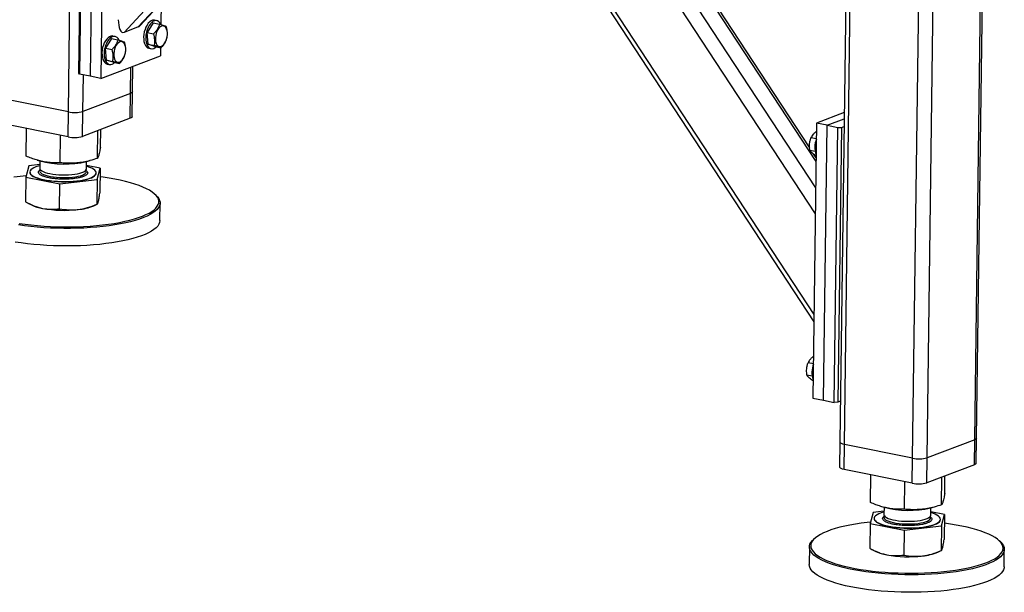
# Model space of a CAD drawing. Header units: millimetres. Extents: x 5 to 589, y 5 to 415.
# Tile 55 of 71: x 455 to 497, y 248 to 272. Entities that reach past the tile are written whole.
import ezdxf

# ---------------------------------------------------------------- set-up
doc = ezdxf.new("R2010")
doc.units = ezdxf.units.MM
doc.layers.add('TRAIT-FORT', color=4, linetype='Continuous', lineweight=25)

msp = doc.modelspace()

# ---------------------------------------------------------------- linework, layer by layer
at = {"layer": 'TRAIT-FORT', "color": 4, "linetype": 'Continuous', "lineweight": 25}
for p, q in [((457.269, 268.5111), (457.8152, 310.1881)), ((460.8446, 302.7259), (489.1455, 259.5312)), ((489.1496, 259.8511), (461.0911, 302.6759)), ((489.206, 264.1539), (464.4073, 302.0034)), ((489.2206, 265.2665), (465.2648, 301.8295)), ((489.2354, 266.3951), (466.1346, 301.6531)), ((488.9625, 266.9724), (466.2561, 301.6284)), ((490.8023, 296.0026), (490.2569, 254.3892)), ((490.447, 254.2869), (490.9931, 295.9639)), ((496.0159, 254.49), (496.5584, 295.8803)), ((496.0959, 254.5581), (496.6378, 295.9105)), ((493.3624, 253.6956), (493.9086, 295.3726)), ((493.9811, 253.7182), (494.521, 294.9159)), ((459.6487, 271.9149), (472.1882, 285.4125)), ((460.2528, 272.144), (472.35, 285.1656)), ((460.3221, 272.1942), (472.3594, 285.1512)), ((457.7194, 270.1713), (457.8735, 281.9277)), ((457.901, 281.8851), (457.7469, 270.1287)), ((458.3565, 281.7927), (458.2024, 270.0363)), ((458.8121, 281.7003), (458.658, 269.944)), ((461.2311, 273.1726), (461.2191, 272.2534)), ((461.0465, 272.4132), (460.9554, 272.4317)), ((460.2528, 272.144), (459.6487, 271.9149)), ((460.8933, 272.3202), (460.6403, 271.9094)), ((460.8933, 272.3202), (461.1664, 272.2648)), ((459.1129, 271.6448), (458.8598, 271.2341)), ((459.1129, 271.6448), (459.386, 271.5894)), ((459.2661, 271.7379), (459.175, 271.7563)), ((460.6403, 271.9094), (460.9134, 271.854)), ((460.672, 271.4035), (460.6403, 271.9094)), ((458.8598, 271.2341), (459.133, 271.1787)), ((458.8916, 270.7282), (458.8598, 271.2341)), ((460.672, 271.4035), (460.9451, 271.3482)), ((460.9568, 271.3084), (460.672, 271.4035)), ((460.7125, 271.2338), (460.8036, 271.2154)), ((460.9568, 271.3084), (461.2299, 271.253)), ((461.206, 271.2579), (461.2015, 270.9087)), ((458.658, 269.944), (461.2015, 270.9087)), ((458.8916, 270.7282), (459.1647, 270.6728)), ((459.1763, 270.6331), (458.8916, 270.7282)), ((458.932, 270.5585), (459.0232, 270.54)), ((459.1763, 270.6331), (459.4494, 270.5777)), ((459.9225, 269.3055), (459.9373, 270.4292)), ((460.0025, 269.3735), (460.0167, 270.4593)), ((457.7469, 270.1287), (457.7194, 270.1713)), ((458.2024, 270.0363), (457.7469, 270.1287)), ((457.8877, 268.5337), (457.9082, 270.096)), ((458.658, 269.944), (458.2024, 270.0363)), ((457.269, 268.5111), (454.3536, 269.1023)), ((459.9225, 269.3055), (457.8877, 268.5337)), ((459.9085, 268.2367), (459.9225, 269.3055)), ((459.9885, 268.3048), (460.0025, 269.3735)), ((457.255, 267.4423), (457.269, 268.5111)), ((457.8737, 267.4649), (457.8877, 268.5337)), ((459.9085, 268.2367), (457.8737, 267.4649)), ((490.4416, 268.4799), (489.2568, 268.0305)), ((489.7124, 267.9381), (490.4381, 268.2134)), ((457.255, 267.4423), (454.3396, 268.0336)), ((455.4621, 266.6212), (455.4776, 267.8028)), ((458.6389, 267.0018), (458.6489, 267.7589)), ((489.2568, 268.0305), (489.1028, 256.2741)), ((489.7124, 267.9381), (489.2568, 268.0305)), ((489.5583, 256.1817), (489.7124, 267.9381)), ((489.7124, 267.9381), (490.1679, 267.8457)), ((490.0138, 256.0893), (490.1679, 267.8457)), ((490.1679, 267.8457), (490.3226, 267.8514)), ((490.3226, 267.8514), (490.1685, 256.095)), ((490.3226, 267.8514), (490.4339, 267.8936)), ((456.9208, 266.3325), (456.9361, 267.507)), ((458.5092, 266.5228), (458.5247, 267.7118)), ((489.248, 267.355), (489.0154, 267.4022)), ((489.1975, 266.821), (488.97, 266.8671)), ((489.2375, 266.5527), (489.1446, 266.6945)), ((489.2386, 266.6404), (489.2148, 266.6452)), ((455.5801, 266.2005), (455.4503, 265.7215)), ((456.0432, 266.256), (455.5801, 266.2005)), ((455.937, 266.447), (456.0482, 266.4146)), ((456.0453, 266.4155), (456.0412, 266.1047)), ((458.0383, 266.0594), (458.041, 266.0785)), ((458.041, 266.0785), (458.0451, 266.3893)), ((458.0422, 266.3885), (458.1976, 266.4293)), ((458.6272, 266.1021), (458.0428, 266.2178)), ((458.4974, 265.6231), (458.6272, 266.1021)), ((458.6272, 266.1021), (458.6133, 265.0417)), ((455.4503, 265.7215), (455.4364, 264.6611)), ((455.4503, 265.7215), (456.909, 265.4328)), ((455.6193, 265.9411), (455.6191, 265.9304)), ((458.4545, 265.8661), (458.4583, 265.8932)), ((458.4583, 265.8932), (458.4585, 265.9039)), ((456.8951, 264.3723), (456.909, 265.4328)), ((456.909, 265.4328), (458.4974, 265.6231)), ((458.4974, 265.6231), (458.4835, 264.5627)), ((461.0215, 264.9375), (460.9689, 264.9873)), ((455.5328, 264.6111), (455.6903, 264.5323)), ((458.3506, 264.4975), (458.4944, 264.5647)), ((461.1789, 263.864), (461.1887, 264.6121)), ((489.1219, 257.7362), (488.8893, 257.7833)), ((489.0715, 257.2021), (488.844, 257.2482)), ((489.1126, 257.0215), (489.0887, 257.0263)), ((489.1028, 256.2741), (489.5583, 256.1817)), ((489.5583, 256.1817), (490.0138, 256.0893)), ((490.1685, 256.095), (490.0138, 256.0893)), ((490.2798, 256.1372), (490.1685, 256.095)), ((490.2569, 254.3892), (490.2429, 253.3204)), ((490.4329, 253.2181), (490.447, 254.2869)), ((493.3624, 253.6956), (490.447, 254.2869)), ((496.0159, 254.49), (493.9811, 253.7182)), ((496.0019, 253.4213), (496.0159, 254.49)), ((496.0819, 253.4893), (496.0959, 254.5581)), ((493.3484, 252.6269), (493.3624, 253.6956)), ((493.9671, 252.6495), (493.9811, 253.7182)), ((496.0019, 253.4213), (493.9671, 252.6495)), ((493.3484, 252.6269), (490.4329, 253.2181)), ((491.5555, 251.8057), (491.571, 252.9873)), ((493.0141, 251.517), (493.0295, 252.6915)), ((494.6026, 251.7074), (494.6181, 252.8964)), ((494.7323, 252.1864), (494.7423, 252.9435)), ((491.6735, 251.3851), (491.5437, 250.906)), ((492.1366, 251.4406), (491.6735, 251.3851)), ((492.0304, 251.6315), (492.1416, 251.5992)), ((492.1387, 251.6), (492.1346, 251.2893)), ((494.1344, 251.2631), (494.1385, 251.5738)), ((494.1355, 251.5731), (494.291, 251.6139)), ((494.7206, 251.2867), (494.1362, 251.4024)), ((491.5437, 250.906), (491.5298, 249.8456)), ((491.5437, 250.906), (493.0024, 250.6173)), ((491.7127, 251.1257), (491.7125, 251.115)), ((494.5517, 251.0778), (494.5519, 251.0885)), ((494.5908, 250.8077), (494.7206, 251.2867)), ((494.7206, 251.2867), (494.7067, 250.2263)), ((493.0024, 250.6173), (492.9885, 249.5569)), ((493.0024, 250.6173), (494.5908, 250.8077)), ((494.5908, 250.8077), (494.5769, 249.7472)), ((489.1792, 250.2752), (489.1252, 250.2268)), ((497.1149, 250.1221), (497.0623, 250.1719)), ((488.9495, 249.9059), (488.9397, 249.1577)), ((491.6262, 249.7956), (491.7837, 249.7169)), ((494.4439, 249.682), (494.5878, 249.7493)), ((497.2723, 249.0485), (497.2821, 249.7967))]:
    msp.add_line(p, q, dxfattribs=at)
at = {"layer": 'TRAIT-FORT', "color": 4, "linetype": 'Continuous', "lineweight": 25, "flags": 128}
for points in [[(460.9554, 272.4317), (460.9308, 272.435), (460.8692, 272.4292), (460.8065, 272.4043), (460.7447, 272.361), (460.6857, 272.3007), (460.6315, 272.2254), (460.5838, 272.1375), (460.5442, 272.0398), (460.5138, 271.9354)], [(461.2171, 272.2576), (461.1806, 272.32), (461.1338, 272.3704), (461.0804, 272.4029), (461.0219, 272.4165), (460.9603, 272.4107), (460.8976, 272.3858), (460.8358, 272.3425), (460.7768, 272.2823), (460.7226, 272.2069), (460.6749, 272.119), (460.6353, 272.0213), (460.6049, 271.9169)], [(460.9885, 271.5997), (460.9995, 271.5164), (461.0212, 271.4434), (461.0526, 271.3837), (461.0924, 271.34), (461.1388, 271.3142), (461.1898, 271.3075), (461.2432, 271.32), (461.2966, 271.3514), (461.3477, 271.4001), (461.3943, 271.4642), (461.4343, 271.5407), (461.4659, 271.6263), (461.4879, 271.7173), (461.4992, 271.8097), (461.4994, 271.8995), (461.4884, 271.9828), (461.4667, 272.0559), (461.4353, 272.1155), (461.3955, 272.1592), (461.3491, 272.185), (461.2981, 272.1918), (461.2447, 272.1792), (461.1913, 272.1479), (461.1402, 272.0991), (461.0936, 272.0351), (461.0536, 271.9586), (461.0219, 271.873), (460.9999, 271.7819), (460.9886, 271.6895), (460.9885, 271.5997)], [(459.175, 271.7563), (459.1503, 271.7596), (459.0888, 271.7539), (459.0261, 271.729), (458.9642, 271.6857), (458.9053, 271.6254), (458.8511, 271.5501), (458.8034, 271.4622), (458.7637, 271.3644), (458.7334, 271.2601)], [(459.4367, 271.5823), (459.4002, 271.6446), (459.3534, 271.695), (459.2999, 271.7276), (459.2414, 271.7412), (459.1799, 271.7354), (459.1172, 271.7105), (459.0553, 271.6672), (458.9964, 271.6069), (458.9422, 271.5316), (458.8945, 271.4437), (458.8548, 271.346), (458.8245, 271.2416)], [(460.5138, 271.9354), (460.4938, 271.8277), (460.4847, 271.7202), (460.4868, 271.6163), (460.5001, 271.5194), (460.5241, 271.4325), (460.558, 271.3585), (460.6009, 271.2997), (460.6512, 271.2581), (460.7074, 271.235), (460.7125, 271.2338)], [(460.6049, 271.9169), (460.5849, 271.8092), (460.5758, 271.7017), (460.5779, 271.5978), (460.5912, 271.5009), (460.6152, 271.414), (460.6491, 271.34), (460.692, 271.2813), (460.7423, 271.2396), (460.7985, 271.2165), (460.8587, 271.2125), (460.9211, 271.2279), (460.9837, 271.2622), (461.0242, 271.2948)], [(458.7334, 271.2601), (458.7134, 271.1524), (458.7042, 271.0449), (458.7064, 270.941), (458.7196, 270.844), (458.7436, 270.7572), (458.7776, 270.6832), (458.8204, 270.6244), (458.8707, 270.5828), (458.9269, 270.5596), (458.932, 270.5585)], [(458.8245, 271.2416), (458.8045, 271.1339), (458.7954, 271.0264), (458.7975, 270.9225), (458.8107, 270.8256), (458.8347, 270.7387), (458.8687, 270.6647), (458.9115, 270.6059), (458.9618, 270.5643), (459.018, 270.5411), (459.0783, 270.5372), (459.1407, 270.5526), (459.2032, 270.5868), (459.2437, 270.6194)], [(459.208, 270.9244), (459.219, 270.8411), (459.2407, 270.768), (459.2721, 270.7084), (459.3119, 270.6647), (459.3584, 270.6389), (459.4094, 270.6321), (459.4627, 270.6447), (459.5161, 270.6761), (459.5672, 270.7248), (459.6138, 270.7888), (459.6538, 270.8653), (459.6855, 270.9509), (459.7075, 271.042), (459.7188, 271.1344), (459.719, 271.2242), (459.7079, 271.3075), (459.6863, 271.3805), (459.6548, 271.4402), (459.615, 271.4839), (459.5686, 271.5097), (459.5176, 271.5164), (459.4642, 271.5039), (459.4108, 271.4725), (459.3597, 271.4238), (459.3132, 271.3597), (459.2732, 271.2833), (459.2415, 271.1976), (459.2195, 271.1066), (459.2082, 271.0142), (459.208, 270.9244)], [(460.0025, 269.3735), (460.0024, 269.3715), (459.9921, 269.348), (459.9652, 269.3257), (459.9225, 269.3055)], [(460.0025, 269.3735), (460.0024, 269.3715), (459.9921, 269.348), (459.9652, 269.3257), (459.9225, 269.3055)], [(459.9885, 268.3048), (459.9884, 268.3028), (459.9781, 268.2792), (459.9511, 268.2569), (459.9085, 268.2367)], [(456.0426, 266.2109), (455.9769, 266.1928), (455.873, 266.1579), (455.7854, 266.1197), (455.7154, 266.0788), (455.6639, 266.0357), (455.6318, 265.991), (455.6194, 265.9453), (455.627, 265.8993), (455.6543, 265.8536), (455.7012, 265.8089), (455.7667, 265.7658), (455.8502, 265.7249), (455.9503, 265.6868), (456.0657, 265.6519), (456.1948, 265.6209), (456.3357, 265.5941), (456.4865, 265.5719), (456.6451, 265.5547), (456.8091, 265.5426), (456.9764, 265.5358), (457.1446, 265.5344), (457.3113, 265.5386), (457.4742, 265.5481), (457.6309, 265.5628), (457.7794, 265.5826), (457.9174, 265.6072), (458.0432, 265.6362), (458.1548, 265.6692), (458.2507, 265.7058), (458.3297, 265.7454), (458.3905, 265.7875), (458.4324, 265.8315), (458.4546, 265.8768), (458.4546, 265.8768)], [(456.0631, 266.0466), (456.0456, 266.0176), (456.0402, 265.9796), (456.0542, 265.9415), (456.0874, 265.9041), (456.1392, 265.868), (456.2085, 265.8341), (456.2939, 265.803), (456.3939, 265.7752), (456.5065, 265.7513), (456.6294, 265.7318), (456.7603, 265.717), (456.8966, 265.7073), (457.0358, 265.7028), (457.175, 265.7036), (457.3115, 265.7097), (457.4428, 265.7211), (457.5662, 265.7373), (457.6794, 265.7582), (457.7801, 265.7834), (457.8664, 265.8123), (457.9366, 265.8444), (457.9894, 265.879), (458.0236, 265.9155), (458.0388, 265.9532), (458.0344, 265.9914), (458.0176, 266.021)], [(456.0412, 266.1047), (456.0504, 266.0667), (456.0789, 266.029), (456.1261, 265.9926), (456.1911, 265.9581), (456.2727, 265.9261), (456.3692, 265.8975), (456.4788, 265.8726), (456.5993, 265.8519), (456.7285, 265.8359), (456.8637, 265.8249), (457.0024, 265.8191), (457.1418, 265.8186), (457.2793, 265.8234), (457.4121, 265.8334), (457.5377, 265.8485), (457.6537, 265.8683), (457.7577, 265.8924), (457.8478, 265.9204), (457.9222, 265.9518), (457.9794, 265.9858), (458.0184, 266.022), (458.0383, 266.0594)], [(458.4546, 265.8768), (458.4571, 265.9227), (458.4396, 265.9686), (458.4024, 266.0139), (458.3461, 266.0579), (458.2715, 266.1), (458.1795, 266.1395), (458.0716, 266.1761), (458.0424, 266.1846)], [(455.1601, 263.7416), (455.4173, 263.7058), (455.6822, 263.6748), (455.9535, 263.6487), (456.2299, 263.6278), (456.5101, 263.6121), (456.7927, 263.6016), (457.0764, 263.5965), (457.3599, 263.5968), (457.6417, 263.6024), (457.9206, 263.6133), (458.1953, 263.6295), (458.4643, 263.6509), (458.7265, 263.6774), (458.9805, 263.7088), (459.2253, 263.7451), (459.4595, 263.786), (459.6821, 263.8314), (459.8921, 263.881), (460.0883, 263.9346), (460.27, 263.992), (460.4362, 264.0528), (460.5862, 264.1168), (460.7191, 264.1837), (460.8345, 264.2531), (460.9316, 264.3248), (461.0102, 264.3983), (461.0698, 264.4734), (461.11, 264.5497), (461.1308, 264.6267), (461.132, 264.7042), (461.1137, 264.7818), (461.0758, 264.8591), (461.0187, 264.9358), (460.9424, 265.0114), (460.8476, 265.0856), (460.7345, 265.158), (460.6037, 265.2284), (460.4558, 265.2964), (460.2916, 265.3616), (460.1118, 265.4238), (459.9173, 265.4826), (459.709, 265.5378), (459.4879, 265.589), (459.255, 265.6362), (459.0115, 265.679), (458.7586, 265.7172), (458.6223, 265.7353)], [(455.6191, 265.9304), (455.6268, 265.8886), (455.6542, 265.8429), (455.701, 265.7982), (455.7666, 265.7551), (455.85, 265.7142), (455.9502, 265.6761), (456.0656, 265.6412), (456.1947, 265.6102), (456.3356, 265.5834), (456.4864, 265.5612), (456.6449, 265.544), (456.809, 265.5319), (456.9763, 265.5251), (457.1445, 265.5238), (457.3112, 265.5279), (457.474, 265.5374), (457.6308, 265.5521), (457.7792, 265.5719), (457.9173, 265.5965), (458.043, 265.6255), (458.1546, 265.6585), (458.2506, 265.6951), (458.3295, 265.7347), (458.3904, 265.7768), (458.4322, 265.8208), (458.4545, 265.8661)], [(461.0215, 264.9375), (461.0719, 264.8852), (461.1299, 264.8076), (461.1683, 264.7292), (461.1869, 264.6506), (461.1856, 264.572), (461.1646, 264.4939), (461.1237, 264.4166), (461.0634, 264.3405), (460.9838, 264.266), (460.8853, 264.1934), (460.7684, 264.123), (460.6336, 264.0552), (460.4816, 263.9903), (460.3132, 263.9287), (460.1291, 263.8706), (459.9301, 263.8162), (459.7173, 263.766), (459.4917, 263.72), (459.2543, 263.6785), (459.0063, 263.6417), (458.7488, 263.6098), (458.4831, 263.583), (458.2104, 263.5613), (457.9321, 263.5449), (457.6494, 263.5338), (457.3637, 263.5281), (457.0764, 263.5279), (456.7889, 263.5331), (456.5025, 263.5437), (456.2185, 263.5596), (455.9384, 263.5808), (455.6634, 263.6072), (455.3949, 263.6386), (455.1342, 263.675)], [(461.1789, 263.864), (461.1789, 263.8631), (461.1678, 263.7848), (461.1368, 263.707), (461.0862, 263.6303), (461.0161, 263.5549), (460.927, 263.4813), (460.8193, 263.4097), (460.6934, 263.3406), (460.5499, 263.2743), (460.3896, 263.211), (460.2132, 263.151), (460.0216, 263.0948), (459.8156, 263.0424), (459.5963, 262.9943), (459.3646, 262.9505), (459.1217, 262.9114)], [(459.1217, 262.9114), (458.8688, 262.877), (458.6071, 262.8476), (458.3377, 262.8234), (458.062, 262.8043), (457.7814, 262.7905), (457.497, 262.7822), (457.2104, 262.7792), (456.9228, 262.7817), (456.6356, 262.7896), (456.3503, 262.8028), (456.0681, 262.8214), (455.7904, 262.8452), (455.5185, 262.8741), (455.2537, 262.9081), (454.9973, 262.9468)], [(490.447, 254.2869), (490.3807, 254.3032), (490.3269, 254.3225), (490.2874, 254.3442), (490.2638, 254.3674), (490.2569, 254.3892)], [(490.447, 254.2869), (490.3807, 254.3032), (490.3269, 254.3225), (490.2874, 254.3442), (490.2638, 254.3674), (490.2569, 254.3892)], [(496.0959, 254.5581), (496.0958, 254.5561), (496.0855, 254.5326), (496.0585, 254.5103), (496.0159, 254.49)], [(496.0959, 254.5581), (496.0958, 254.5561), (496.0855, 254.5326), (496.0585, 254.5103), (496.0159, 254.49)], [(496.0819, 253.4893), (496.0818, 253.4873), (496.0715, 253.4638), (496.0445, 253.4415), (496.0019, 253.4213)], [(490.4329, 253.2181), (490.3667, 253.2344), (490.3129, 253.2538), (490.2734, 253.2755), (490.2498, 253.2987), (490.2429, 253.3204)], [(491.7165, 251.1528), (491.7141, 251.1068), (491.7316, 251.0609), (491.7688, 251.0157), (491.825, 250.9717), (491.8997, 250.9296), (491.9916, 250.89), (492.0996, 250.8535), (492.2221, 250.8205), (492.3573, 250.7915), (492.5034, 250.767), (492.6584, 250.7472), (492.8199, 250.7325), (492.9859, 250.7231), (493.154, 250.719), (493.3217, 250.7204), (493.4868, 250.7272), (493.6469, 250.7394), (493.7997, 250.7567), (493.9432, 250.7789), (494.0753, 250.8057), (494.1942, 250.8368), (494.2982, 250.8717), (494.3858, 250.9098), (494.4558, 250.9507), (494.5072, 250.9939), (494.5394, 251.0386), (494.5517, 251.0843), (494.5442, 251.1303), (494.5168, 251.1759), (494.47, 251.2206), (494.4044, 251.2638), (494.321, 251.3047), (494.2209, 251.3428), (494.1358, 251.3692)], [(492.136, 251.3954), (492.128, 251.3934), (492.0164, 251.3603), (491.9204, 251.3238), (491.8415, 251.2841), (491.7807, 251.242), (491.7388, 251.198), (491.7165, 251.1528)], [(491.5591, 250.9629), (491.4132, 250.9475), (491.1591, 250.916), (490.9144, 250.8797), (490.6802, 250.8388), (490.4575, 250.7934), (490.2476, 250.7438), (490.0513, 250.6902), (489.8696, 250.6329), (489.7034, 250.572), (489.5535, 250.508), (489.4205, 250.4411), (489.3052, 250.3717), (489.208, 250.3), (489.1295, 250.2265), (489.0699, 250.1514), (489.0296, 250.0752), (489.0088, 249.9981), (489.0076, 249.9206), (489.026, 249.843), (489.0638, 249.7657), (489.121, 249.6891), (489.1972, 249.6135), (489.2921, 249.5393), (489.4052, 249.4668), (489.536, 249.3964), (489.6839, 249.3284), (489.8481, 249.2632), (490.0279, 249.201), (490.2224, 249.1422), (490.4307, 249.0871), (490.6518, 249.0358), (490.8846, 248.9886), (491.1281, 248.9459), (491.3811, 248.9077), (491.6423, 248.8742), (491.9106, 248.8457), (492.1846, 248.8222), (492.463, 248.8038), (492.7446, 248.7907), (493.0279, 248.783), (493.3117, 248.7805), (493.5945, 248.7835), (493.875, 248.7917), (494.152, 248.8053), (494.4239, 248.8241), (494.6897, 248.848), (494.948, 248.877), (495.1975, 248.9109), (495.1975, 248.9109)], [(491.7125, 251.115), (491.714, 251.0962), (491.7315, 251.0502), (491.7686, 251.005), (491.8249, 250.961), (491.8996, 250.9189), (491.9915, 250.8793), (492.0995, 250.8428), (492.2219, 250.8098), (492.3572, 250.7808), (492.5033, 250.7563), (492.6582, 250.7365), (492.8198, 250.7218), (492.9858, 250.7124), (493.1538, 250.7083), (493.3216, 250.7097), (493.4866, 250.7165), (493.6467, 250.7287), (493.7996, 250.746), (493.9431, 250.7682), (494.0752, 250.795), (494.1941, 250.8261), (494.2981, 250.861), (494.3857, 250.8991), (494.4557, 250.9401), (494.5071, 250.9832), (494.5392, 251.0279), (494.5516, 251.0736), (494.5517, 251.0778)], [(492.1565, 251.2311), (492.1489, 251.2209), (492.1338, 251.1832), (492.1381, 251.145), (492.1618, 251.1072), (492.2044, 251.0704), (492.2651, 251.0353), (492.3427, 251.0027), (492.4356, 250.9732), (492.5422, 250.9473), (492.6602, 250.9255), (492.7874, 250.9083), (492.9213, 250.8961), (493.0594, 250.8889)], [(492.1346, 251.2893), (492.1368, 251.2703), (492.1556, 251.2323), (492.1936, 251.1951), (492.2498, 251.1596), (492.3233, 251.1263), (492.4126, 251.0959), (492.5159, 251.0691), (492.6312, 251.0462), (492.7564, 251.0279), (492.8889, 251.0144), (493.0262, 251.0059), (493.1656, 251.0028), (493.3044, 251.0049), (493.4398, 251.0124), (493.5694, 251.0249), (493.6905, 251.0424), (493.8007, 251.0644), (493.898, 251.0905), (493.9804, 251.1203), (494.0464, 251.1531), (494.0946, 251.1882), (494.1241, 251.2251), (494.1344, 251.263), (494.1344, 251.2631)], [(493.0594, 250.8889), (493.1989, 250.8871), (493.3371, 250.8906), (493.4714, 250.8993), (493.599, 250.9132), (493.7176, 250.9318), (493.8248, 250.9549), (493.9186, 250.982), (493.997, 251.0125), (494.0587, 251.046), (494.1023, 251.0816), (494.127, 251.1188), (494.1324, 251.1569), (494.1184, 251.1949), (494.111, 251.2055)], [(495.1975, 248.9109), (495.4372, 248.9496), (495.6657, 248.9927), (495.8821, 249.0403), (496.0854, 249.0919), (496.2745, 249.1474), (496.4485, 249.2065), (496.6067, 249.269), (496.7482, 249.3345), (496.8724, 249.4027), (496.9787, 249.4733), (497.0667, 249.5459), (497.1358, 249.6203), (497.1857, 249.696), (497.2163, 249.7727), (497.2273, 249.85), (497.2187, 249.9276), (497.1906, 250.0051), (497.143, 250.0821), (497.0763, 250.1583), (496.9907, 250.2332), (496.8866, 250.3066), (496.7646, 250.3781), (496.6252, 250.4473), (496.4691, 250.5139), (496.297, 250.5777), (496.1097, 250.6382), (495.9082, 250.6952), (495.6934, 250.7485), (495.4662, 250.7977), (495.2279, 250.8427), (494.9796, 250.8832), (494.7223, 250.9191), (494.7157, 250.9199)], [(495.2249, 248.8441), (494.972, 248.8097), (494.7103, 248.7803), (494.4409, 248.756), (494.1652, 248.737), (493.8846, 248.7232), (493.6002, 248.7149), (493.3136, 248.7119), (493.026, 248.7144), (492.7388, 248.7223), (492.4535, 248.7355), (492.1713, 248.7541), (491.8936, 248.7779), (491.6217, 248.8068), (491.3569, 248.8408), (491.1005, 248.8795), (490.8538, 248.9228), (490.6178, 248.9706), (490.3937, 249.0226), (490.1826, 249.0785), (489.9854, 249.1381), (489.8032, 249.2011), (489.6368, 249.2672), (489.4869, 249.3361), (489.3543, 249.4074), (489.2397, 249.4809), (489.1435, 249.5561), (489.0663, 249.6327), (489.0084, 249.7104), (488.97, 249.7887), (488.9514, 249.8674), (488.9526, 249.9459), (488.9737, 250.024), (489.0145, 250.1013), (489.0749, 250.1774), (489.1252, 250.2268)], [(497.1149, 250.1221), (497.1291, 250.1083), (497.1967, 250.0311), (497.2449, 249.953), (497.2734, 249.8745), (497.2821, 249.7958), (497.271, 249.7175), (497.24, 249.6397), (497.1894, 249.563), (497.1193, 249.4876), (497.0302, 249.414), (496.9225, 249.3424), (496.7966, 249.2733), (496.6531, 249.207), (496.4928, 249.1437), (496.3164, 249.0837), (496.1248, 249.0275), (495.9188, 248.9751), (495.6995, 248.927), (495.4678, 248.8832), (495.2249, 248.8441)], [(497.2723, 249.0485), (497.2692, 249.0085), (497.2481, 248.9303), (497.2073, 248.8531), (497.147, 248.777), (497.0673, 248.7024), (496.9689, 248.6298), (496.852, 248.5594), (496.7172, 248.4916), (496.5652, 248.4268), (496.3968, 248.3651), (496.2127, 248.307), (496.0137, 248.2527), (495.8009, 248.2024), (495.5753, 248.1564), (495.3379, 248.1149), (495.0899, 248.0781), (494.8324, 248.0463), (494.5667, 248.0194), (494.294, 247.9977), (494.0156, 247.9813), (493.733, 247.9702), (493.4473, 247.9646), (493.16, 247.9643), (492.8725, 247.9695), (492.586, 247.9801), (492.3021, 247.996), (492.022, 248.0172), (491.747, 248.0436), (491.4785, 248.0751), (491.2178, 248.1114), (490.9661, 248.1524), (490.7246, 248.198), (490.4944, 248.2479), (490.2766, 248.3019), (490.0724, 248.3597), (489.8826, 248.4211), (489.7082, 248.4856), (489.5499, 248.5532), (489.4086, 248.6233), (489.2849, 248.6958), (489.1795, 248.7702), (489.0927, 248.8461), (489.0251, 248.9233), (488.9769, 249.0014), (488.9484, 249.0799), (488.9397, 249.1577)]]:
    msp.add_lwpolyline(points, dxfattribs=at)
at = {"layer": 'TRAIT-FORT', "color": 4, "linetype": 'Continuous', "lineweight": 25}
for centre, radius, start, end in [((457.5321, 269.7896), 1.3053, 258.36835, 285.80942), ((457.5181, 268.7208), 1.3053, 258.36835, 285.80942), ((490.1163, 267.0036), 0.9329, 158.57989, 199.91844), ((457.0993, 270.5333), 4.2507, 255.68297, 282.81536), ((456.5748, 254.6122), 11.2211, 95.67192, 98.36603), ((456.4966, 266.2952), 1.9385, 245.4225, 260.12186), ((457.0899, 269.4455), 5.1441, 259.63055, 276.67142), ((457.5034, 266.5378), 2.2092, 274.78265, 292.54971), ((489.9902, 257.3847), 0.9329, 158.57989, 199.91844), ((493.6255, 254.9741), 1.3053, 258.36835, 285.80942), ((493.6115, 253.9054), 1.3053, 258.36835, 285.80942), ((493.1928, 255.7229), 4.2555, 255.69886, 282.79947), ((492.59, 251.4797), 1.9385, 245.4225, 260.12186), ((493.5967, 251.7223), 2.2092, 274.78265, 292.54971), ((493.1833, 254.6301), 5.1441, 259.63055, 276.67142)]:
    msp.add_arc(centre, radius, start, end, dxfattribs=at)
for centre, start_param, end_param in [((459.657, 272.5524), 1.7535921, 3.3243884), ((460.2611, 272.7815), 3.3243884, 3.5993667)]:
    msp.add_ellipse(centre, major_axis=(0.0545, 0.6444), ratio=0.3857914, start_param=start_param, end_param=end_param, dxfattribs=at)
for points, knots in [([(461.1664, 272.2648), (461.1545, 272.2271), (461.1303, 272.1509), (461.0719, 272.0426), (460.9981, 271.9428), (460.9418, 271.8838), (460.9134, 271.854)], [0, 0, 0, 0, 0.2646049, 0.5349477, 0.7653431, 1, 1, 1, 1]), ([(461.1664, 272.2648), (461.2012, 272.2545), (461.2713, 272.2337), (461.3527, 272.2075), (461.4127, 272.186), (461.4383, 272.1751), (461.4512, 272.1696)], [0, 0, 0, 0, 0.2646049, 0.5349477, 0.7653431, 1, 1, 1, 1]), ([(461.4829, 271.6638), (461.4927, 271.7253), (461.5089, 271.8271), (461.4971, 271.982), (461.4747, 272.0891), (461.4564, 272.1517), (461.4512, 272.1696)], [0, 0, 0, 0, 0.3855495, 0.6376419, 0.8965462, 1, 1, 1, 1]), ([(459.386, 271.5894), (459.374, 271.5518), (459.3498, 271.4756), (459.2914, 271.3673), (459.2177, 271.2674), (459.1614, 271.2084), (459.133, 271.1787)], [0, 0, 0, 0, 0.2646049, 0.5349477, 0.7653431, 1, 1, 1, 1]), ([(459.386, 271.5894), (459.4207, 271.5791), (459.4909, 271.5584), (459.5723, 271.5321), (459.6322, 271.5107), (459.6579, 271.4998), (459.6708, 271.4943)], [0, 0, 0, 0, 0.2646049, 0.5349477, 0.7653431, 1, 1, 1, 1]), ([(460.9451, 271.3482), (460.9549, 271.4097), (460.9711, 271.5115), (460.9593, 271.6663), (460.9369, 271.7734), (460.9186, 271.8361), (460.9134, 271.854)], [0, 0, 0, 0, 0.38554949, 0.63764185, 0.89654625, 1, 1, 1, 1]), ([(461.2299, 271.253), (461.2618, 271.2867), (461.3264, 271.3546), (461.3996, 271.4599), (461.4517, 271.5642), (461.4724, 271.6304), (461.4829, 271.6638)], [0, 0, 0, 0, 0.2646049, 0.5349477, 0.7653431, 1, 1, 1, 1]), ([(459.1647, 270.6728), (459.1745, 270.7344), (459.1907, 270.8362), (459.1789, 270.991), (459.1565, 271.0981), (459.1382, 271.1608), (459.133, 271.1787)], [0, 0, 0, 0, 0.38554949, 0.63764185, 0.89654625, 1, 1, 1, 1]), ([(459.7025, 270.9884), (459.7123, 271.05), (459.7285, 271.1518), (459.7167, 271.3066), (459.6943, 271.4137), (459.676, 271.4764), (459.6708, 271.4943)], [0, 0, 0, 0, 0.3855495, 0.6376419, 0.8965462, 1, 1, 1, 1]), ([(461.2299, 271.253), (461.2152, 271.2593), (461.1854, 271.2719), (461.1187, 271.2951), (461.0371, 271.3209), (460.976, 271.339), (460.9451, 271.3482)], [0, 0, 0, 0, 0.2646049, 0.5349477, 0.7653431, 1, 1, 1, 1]), ([(459.4494, 270.5777), (459.4814, 270.6113), (459.546, 270.6793), (459.6192, 270.7846), (459.6712, 270.8889), (459.692, 270.9551), (459.7025, 270.9884)], [0, 0, 0, 0, 0.2646049, 0.5349477, 0.7653431, 1, 1, 1, 1]), ([(459.4494, 270.5777), (459.4347, 270.5839), (459.4049, 270.5965), (459.3383, 270.6198), (459.2567, 270.6456), (459.1955, 270.6637), (459.1647, 270.6728)], [0, 0, 0, 0, 0.2646049, 0.5349477, 0.7653431, 1, 1, 1, 1]), ([(488.97, 266.8671), (488.962, 266.938), (488.9486, 267.0552), (488.9646, 267.2181), (488.9898, 267.3248), (489.0097, 267.385), (489.0154, 267.4022)], [0, 0, 0, 0, 0.38554949, 0.63764185, 0.89654625, 1, 1, 1, 1]), ([(489.2522, 267.6754), (489.2355, 267.6633), (489.1833, 267.6254), (489.1167, 267.5593), (489.0551, 267.4795), (489.0287, 267.4281), (489.0154, 267.4022)], [0, 0, 0, 0, 0.1469523, 0.4605461, 0.7278014, 1, 1, 1, 1]), ([(458.6389, 267.0018), (458.63, 266.9489), (458.6131, 266.8487), (458.5886, 266.7303), (458.5671, 266.6468), (458.5474, 266.5889), (458.5286, 266.5475), (458.5158, 266.5313), (458.5092, 266.5228)], [0, 0, 0, 0, 0.2020684, 0.3826998, 0.5553146, 0.6929917, 0.8388942, 1, 1, 1, 1]), ([(456.9208, 266.3325), (456.8231, 266.3308), (456.6382, 266.3277), (456.3666, 266.3519), (456.1259, 266.3951), (455.9029, 266.4547), (455.6869, 266.5272), (455.5395, 266.5888), (455.4621, 266.6212)], [0, 0, 0, 0, 0.2020684, 0.3826998, 0.5553146, 0.6929917, 0.8388942, 1, 1, 1, 1]), ([(458.5092, 266.5228), (458.4029, 266.4892), (458.2015, 266.4255), (457.9059, 266.3607), (457.6437, 266.3248), (457.4009, 266.3111), (457.1655, 266.3125), (457.005, 266.3256), (456.9208, 266.3325)], [0, 0, 0, 0, 0.2020684, 0.3826998, 0.5553146, 0.6929917, 0.8388942, 1, 1, 1, 1]), ([(489.2148, 266.6452), (489.1835, 266.6665), (489.1204, 266.7095), (489.0494, 266.7687), (488.9994, 266.8217), (488.9799, 266.8519), (488.97, 266.8671)], [0, 0, 0, 0, 0.2646049, 0.5349477, 0.7653431, 1, 1, 1, 1]), ([(456.2397, 265.7438), (456.1954, 265.7601), (456.1294, 265.7844), (456.0669, 265.8207), (456.0187, 265.8569), (455.9822, 265.9027), (455.9849, 265.9389), (455.9863, 265.9565)], [0, 0, 0, 0, 0.2626316, 0.3913661, 0.5201358, 0.7670449, 1, 1, 1, 1]), ([(455.9863, 265.9565), (455.9934, 265.974), (456.0057, 266.0039), (456.0479, 266.0313), (456.0655, 266.0427)], [0, 0, 0, 0, 0.5842527, 1, 1, 1, 1]), ([(457.0345, 265.6353), (457.0101, 265.6354), (456.9213, 265.6355), (456.7656, 265.6459), (456.574, 265.6672), (456.3907, 265.6996), (456.2904, 265.729), (456.2397, 265.7438)], [0, 0, 0, 0, 0.0813461, 0.2954219, 0.5223208, 0.7586527, 1, 1, 1, 1]), ([(458.0915, 265.8885), (458.0833, 265.8711), (458.0666, 265.8354), (457.9935, 265.7838), (457.8825, 265.7356), (457.7332, 265.6942), (457.584, 265.6676), (457.4549, 265.6519), (457.3241, 265.6404), (457.1826, 265.633), (457.0744, 265.6347), (457.0345, 265.6353)], [0, 0, 0, 0, 0.1218927, 0.2510866, 0.3856517, 0.5230724, 0.6604932, 0.7278529, 0.795231, 0.924425, 1, 1, 1, 1]), ([(458.0142, 266.0204), (458.0254, 266.0125), (458.0612, 265.9868), (458.0952, 265.9423), (458.0927, 265.9061), (458.0915, 265.8885)], [0, 0, 0, 0, 0.1883253, 0.6059639, 1, 1, 1, 1]), ([(458.5466, 264.6709), (458.5576, 264.7177), (458.5798, 264.8122), (458.602, 264.9647), (458.6133, 265.0417)], [0, 0, 0, 0, 0.4945107, 1, 1, 1, 1]), ([(455.4364, 264.6611), (455.5544, 264.602), (455.7323, 264.5128), (455.9771, 264.4281), (456.1016, 264.3997), (456.164, 264.3854)], [0, 0, 0, 0, 0.4952513, 0.7468182, 1, 1, 1, 1]), ([(456.164, 264.3854), (456.2863, 264.3679), (456.5336, 264.3323), (456.7737, 264.3589), (456.8951, 264.3723)], [0, 0, 0, 0, 0.4945107, 1, 1, 1, 1]), ([(456.8951, 264.3723), (457.0236, 264.3521), (457.2173, 264.3217), (457.484, 264.3174), (457.6195, 264.33), (457.6875, 264.3363)], [0, 0, 0, 0, 0.4952513, 0.7468182, 1, 1, 1, 1]), ([(457.6875, 264.3363), (457.8207, 264.3588), (458.09, 264.4044), (458.3514, 264.5096), (458.4835, 264.5627)], [0, 0, 0, 0, 0.4945107, 1, 1, 1, 1]), ([(458.4835, 264.5627), (458.4935, 264.5659), (458.5087, 264.5708), (458.5301, 264.6151), (458.5411, 264.6523), (458.5466, 264.6709)], [0, 0, 0, 0, 0.4952513, 0.7468182, 1, 1, 1, 1]), ([(489.1261, 258.0565), (489.1095, 258.0444), (489.0572, 258.0065), (488.9906, 257.9405), (488.929, 257.8606), (488.9026, 257.8092), (488.8893, 257.7833)], [0, 0, 0, 0, 0.1469523, 0.4605461, 0.7278014, 1, 1, 1, 1]), ([(488.844, 257.2482), (488.8359, 257.3191), (488.8226, 257.4364), (488.8385, 257.5993), (488.8637, 257.7059), (488.8836, 257.7661), (488.8893, 257.7833)], [0, 0, 0, 0, 0.38554949, 0.63764185, 0.89654625, 1, 1, 1, 1]), ([(489.0887, 257.0263), (489.0575, 257.0476), (488.9943, 257.0907), (488.9233, 257.1498), (488.8733, 257.2028), (488.8538, 257.233), (488.844, 257.2482)], [0, 0, 0, 0, 0.2646049, 0.5349477, 0.7653431, 1, 1, 1, 1]), ([(494.7323, 252.1864), (494.7234, 252.1335), (494.7065, 252.0333), (494.682, 251.9148), (494.6605, 251.8314), (494.6408, 251.7734), (494.622, 251.732), (494.6092, 251.7159), (494.6026, 251.7074)], [0, 0, 0, 0, 0.2020684, 0.3826998, 0.5553146, 0.6929917, 0.8388942, 1, 1, 1, 1]), ([(493.0141, 251.517), (492.9165, 251.5154), (492.7316, 251.5122), (492.46, 251.5365), (492.2193, 251.5797), (491.9963, 251.6392), (491.7803, 251.7118), (491.6329, 251.7734), (491.5555, 251.8057)], [0, 0, 0, 0, 0.2020684, 0.3826998, 0.5553146, 0.6929917, 0.8388942, 1, 1, 1, 1]), ([(494.6026, 251.7074), (494.4963, 251.6737), (494.2949, 251.61), (493.9992, 251.5452), (493.7371, 251.5094), (493.4943, 251.4957), (493.2589, 251.4971), (493.0984, 251.5102), (493.0141, 251.517)], [0, 0, 0, 0, 0.20206835, 0.38269984, 0.55531458, 0.69299169, 0.83889419, 1, 1, 1, 1]), ([(492.3331, 250.9284), (492.2888, 250.9447), (492.2228, 250.969), (492.1603, 251.0052), (492.1121, 251.0415), (492.0756, 251.0872), (492.0783, 251.1234), (492.0797, 251.141)], [0, 0, 0, 0, 0.2626316, 0.3913661, 0.5201358, 0.7670449, 1, 1, 1, 1]), ([(492.0797, 251.141), (492.0869, 251.1585), (492.0994, 251.1889), (492.1424, 251.2167), (492.1606, 251.2285)], [0, 0, 0, 0, 0.5756586, 1, 1, 1, 1]), ([(493.0546, 250.8204), (492.9906, 250.8234), (492.8589, 250.8296), (492.6675, 250.852), (492.4841, 250.8841), (492.3838, 250.9135), (492.3331, 250.9284)], [0, 0, 0, 0, 0.2330321, 0.4800227, 0.7372816, 1, 1, 1, 1]), ([(494.1849, 251.0731), (494.1767, 251.0557), (494.16, 251.0199), (494.0869, 250.9684), (493.9759, 250.9202), (493.8266, 250.8787), (493.6774, 250.8522), (493.5482, 250.8364), (493.4175, 250.8249), (493.2518, 250.8169), (493.1191, 250.8193), (493.0546, 250.8204)], [0, 0, 0, 0, 0.1164968, 0.2399717, 0.3685799, 0.4999174, 0.6312549, 0.6956328, 0.7600283, 0.8835032, 1, 1, 1, 1]), ([(494.1048, 251.2071), (494.117, 251.1984), (494.1539, 251.1721), (494.1887, 251.1269), (494.1861, 251.0907), (494.1849, 251.0731)], [0, 0, 0, 0, 0.2016244, 0.6124201, 1, 1, 1, 1]), ([(494.64, 249.8555), (494.651, 249.9023), (494.6732, 249.9968), (494.6954, 250.1492), (494.7067, 250.2263)], [0, 0, 0, 0, 0.4945107, 1, 1, 1, 1]), ([(491.5298, 249.8456), (491.6478, 249.7865), (491.8257, 249.6974), (492.0705, 249.6126), (492.195, 249.5842), (492.2574, 249.57)], [0, 0, 0, 0, 0.4952513, 0.7468182, 1, 1, 1, 1]), ([(493.7809, 249.5208), (493.9141, 249.5434), (494.1834, 249.589), (494.4448, 249.6941), (494.5769, 249.7472)], [0, 0, 0, 0, 0.4945107, 1, 1, 1, 1]), ([(494.5769, 249.7472), (494.5869, 249.7505), (494.6021, 249.7554), (494.6235, 249.7997), (494.6345, 249.8369), (494.64, 249.8555)], [0, 0, 0, 0, 0.4952513, 0.7468182, 1, 1, 1, 1]), ([(492.2574, 249.57), (492.3797, 249.5524), (492.627, 249.5169), (492.8671, 249.5435), (492.9885, 249.5569)], [0, 0, 0, 0, 0.4945107, 1, 1, 1, 1]), ([(492.9885, 249.5569), (493.117, 249.5367), (493.3107, 249.5062), (493.5774, 249.502), (493.7129, 249.5145), (493.7809, 249.5208)], [0, 0, 0, 0, 0.49525132, 0.7468182, 1, 1, 1, 1])]:
    msp.add_open_spline(points, degree=3, knots=knots, dxfattribs=at)

doc.saveas('drawing.dxf')
